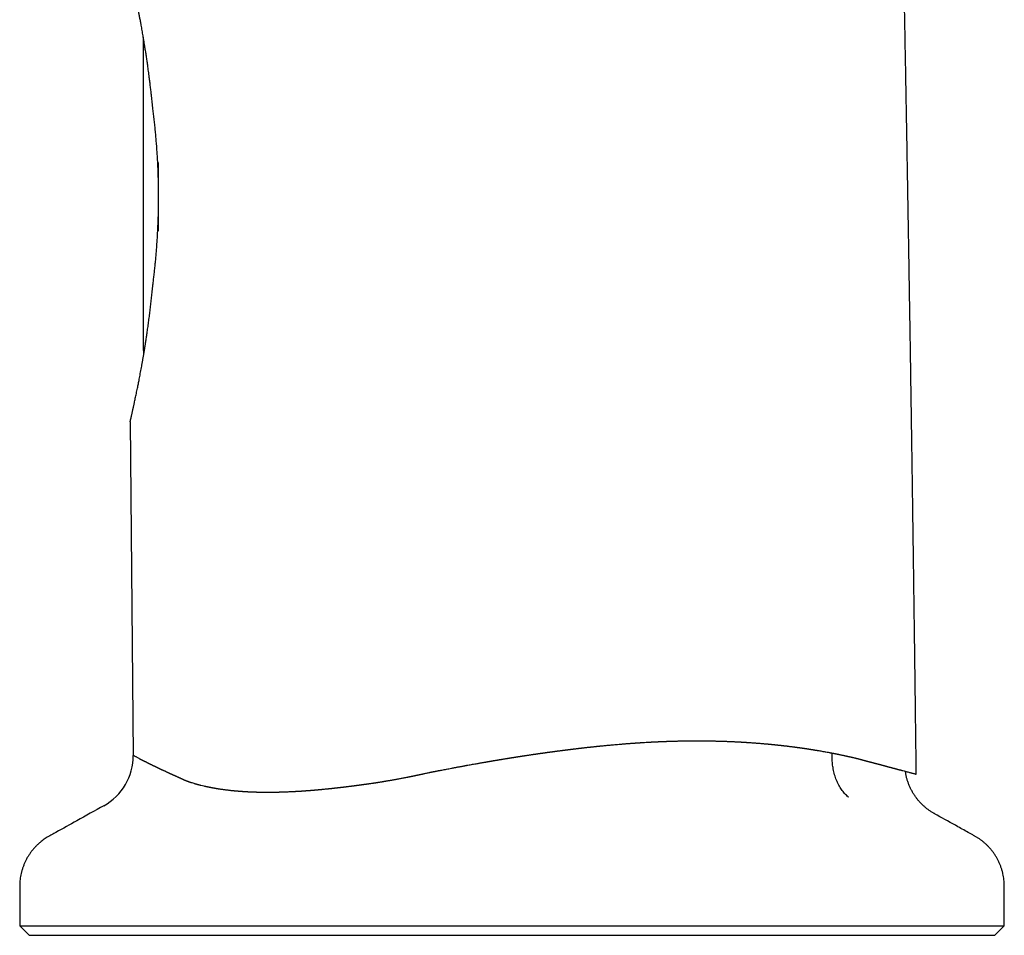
# Model space of a CAD drawing. Header units: millimetres. Extents: x 8 to 573, y 12 to 528.
# Tile 1 of 28: x 139 to 190, y 323 to 371. Entities that reach past the tile are written whole.
import ezdxf

# ---------------------------------------------------------------- set-up
doc = ezdxf.new("R2010")
doc.units = ezdxf.units.MM

msp = doc.modelspace()

# ---------------------------------------------------------------- linework, layer by layer
at = {"color": 7, "linetype": 'Continuous', "lineweight": 30}
for p, q in [((145.094, 353.399), (145.094, 369.788)), ((145.894, 359.644), (145.894, 363.237)), ((144.407, 349.676), (144.559, 332.222)), ((143.027, 329.585), (143.026, 329.585)), ((138.627, 323.308), (139.127, 322.808)), ((138.627, 323.308), (190.127, 323.308)), ((189.627, 322.808), (190.127, 323.308)), ((139.127, 322.808), (189.627, 322.808))]:
    msp.add_line(p, q, dxfattribs=at)
for centre, radius, start, end in [((145.694, 353.399), 0.6, 180, 196.7411), ((141.569, 332.207), 3, 299.0643, 0.1828)]:
    msp.add_arc(centre, radius, start, end, dxfattribs=at)
for points, knots in [([(185.525, 331.237), (185.524, 331.303), (185.521, 331.598), (185.514, 332.121), (185.506, 332.802), (185.497, 333.474), (185.489, 334.134), (185.481, 334.782), (185.473, 335.418), (185.465, 336.045), (185.457, 336.624), (185.45, 337.155), (185.444, 337.639), (185.438, 338.117), (185.432, 338.588), (185.425, 339.048), (185.419, 339.496), (185.414, 339.933), (185.408, 340.361), (185.402, 340.783), (185.397, 341.198), (185.391, 341.608), (185.385, 342.008), (185.38, 342.399), (185.375, 342.779), (185.37, 343.148), (185.365, 343.506), (185.36, 343.856), (185.355, 344.199), (185.35, 344.535), (185.346, 344.865), (185.341, 345.186), (185.337, 345.498), (185.332, 345.8), (185.328, 346.094), (185.325, 346.352), (185.321, 346.577), (185.319, 346.77), (185.316, 346.96), (185.313, 347.15), (185.31, 347.346), (185.307, 347.551), (185.304, 347.771), (185.301, 348.007), (185.297, 348.26), (185.293, 348.523), (185.289, 348.796), (185.285, 349.079), (185.28, 349.372), (185.276, 349.674), (185.271, 349.987), (185.266, 350.31), (185.261, 350.64), (185.256, 350.978), (185.251, 351.324), (185.245, 351.68), (185.24, 352.047), (185.234, 352.426), (185.228, 352.818), (185.222, 353.219), (185.215, 353.63), (185.209, 354.049), (185.202, 354.475), (185.195, 354.908), (185.188, 355.35), (185.181, 355.805), (185.173, 356.274), (185.165, 356.755), (185.157, 357.246), (185.149, 357.747), (185.141, 358.258), (185.132, 358.779), (185.124, 359.293), (185.115, 359.8), (185.107, 360.299), (185.098, 360.805), (185.09, 361.32), (185.081, 361.843), (185.072, 362.375), (185.062, 362.933), (185.052, 363.518), (185.041, 364.131), (185.03, 364.754), (185.019, 365.387), (185.008, 366.03), (184.996, 366.682), (184.984, 367.345), (184.972, 368.018), (184.959, 368.7), (184.947, 369.388), (184.934, 370.082), (184.921, 370.782), (184.907, 371.491), (184.894, 372.214), (184.88, 372.951), (184.865, 373.702), (184.851, 374.464), (184.836, 375.235), (184.82, 376.012), (184.805, 376.794), (184.789, 377.58), (184.774, 378.377), (184.757, 379.188), (184.74, 380.015), (184.724, 380.857), (184.707, 381.71), (184.69, 382.572), (184.673, 383.444), (184.656, 384.326), (184.64, 385.218), (184.623, 386.119), (184.607, 387.029), (184.59, 387.949), (184.574, 388.879), (184.558, 389.813), (184.542, 390.751), (184.527, 391.694), (184.511, 392.646), (184.496, 393.614), (184.481, 394.599), (184.465, 395.6), (184.45, 396.611), (184.435, 397.632), (184.421, 398.663), (184.406, 399.704), (184.392, 400.755), (184.378, 401.816), (184.364, 402.887), (184.351, 403.968), (184.337, 405.059), (184.325, 406.16), (184.312, 407.272), (184.3, 408.361), (184.288, 409.429), (184.278, 410.474), (184.267, 411.527), (184.257, 412.589), (184.247, 413.659), (184.241, 414.375), (184.237, 414.734)], [0, 0, 0, 0, 0.002367, 0.010623, 0.018777, 0.026829, 0.03478, 0.04249, 0.050101, 0.057614, 0.065029, 0.070891, 0.076689, 0.082425, 0.08807, 0.093609, 0.098943, 0.104175, 0.109302, 0.114326, 0.119335, 0.124236, 0.12903, 0.133716, 0.138295, 0.142687, 0.146976, 0.15116, 0.155241, 0.159299, 0.163248, 0.167089, 0.170822, 0.174447, 0.177963, 0.181371, 0.183734, 0.186042, 0.188295, 0.190547, 0.192895, 0.195341, 0.197885, 0.200798, 0.203829, 0.206979, 0.210248, 0.213636, 0.217143, 0.220769, 0.224514, 0.228378, 0.23236, 0.236388, 0.24053, 0.244786, 0.249158, 0.253727, 0.258414, 0.263221, 0.268147, 0.273191, 0.278261, 0.283446, 0.288746, 0.29416, 0.299804, 0.305566, 0.311448, 0.31745, 0.323571, 0.329811, 0.336171, 0.342044, 0.348015, 0.354084, 0.360251, 0.366517, 0.372882, 0.379344, 0.386566, 0.393908, 0.401368, 0.408948, 0.416647, 0.424464, 0.432401, 0.440457, 0.448632, 0.456926, 0.465188, 0.473565, 0.482056, 0.490663, 0.499545, 0.508545, 0.517665, 0.526904, 0.536263, 0.545571, 0.554993, 0.564531, 0.574184, 0.584153, 0.594241, 0.604449, 0.614776, 0.625223, 0.635789, 0.646475, 0.657256, 0.668156, 0.679176, 0.690314, 0.701571, 0.712743, 0.72403, 0.735431, 0.746948, 0.758818, 0.770807, 0.782916, 0.795145, 0.807493, 0.819961, 0.832548, 0.845256, 0.858082, 0.871029, 0.884096, 0.897282, 0.910588, 0.924014, 0.936426, 0.948939, 0.961553, 0.974268, 0.987084, 1, 1, 1, 1]), ([(145.594, 366.035), (145.583, 366.148), (145.56, 366.373), (145.528, 366.679), (145.496, 366.955), (145.467, 367.203), (145.437, 367.448), (145.403, 367.717), (145.371, 367.956), (145.343, 368.166), (145.317, 368.351), (145.287, 368.562), (145.252, 368.798), (145.217, 369.031), (145.184, 369.237), (145.156, 369.416), (145.131, 369.569), (145.105, 369.72), (145.08, 369.867), (145.056, 370.009), (145.032, 370.146), (145.008, 370.282), (144.979, 370.439), (144.947, 370.615), (144.91, 370.811), (144.873, 371.002), (144.841, 371.168), (144.812, 371.31), (144.788, 371.43), (144.764, 371.548), (144.736, 371.685), (144.704, 371.84), (144.667, 372.01), (144.631, 372.176), (144.599, 372.319), (144.572, 372.441), (144.549, 372.545), (144.526, 372.645), (144.502, 372.746), (144.478, 372.848), (144.455, 372.948), (144.432, 373.045), (144.41, 373.138), (144.389, 373.227), (144.368, 373.313), (144.349, 373.394), (144.331, 373.471), (144.314, 373.543), (144.298, 373.611), (144.283, 373.675), (144.268, 373.738), (144.253, 373.8), (144.24, 373.857), (144.229, 373.905), (144.219, 373.946), (144.212, 373.98), (144.205, 374.009), (144.2, 374.031), (144.196, 374.047), (144.194, 374.057), (144.194, 374.058), (144.194, 374.059)], [0, 0, 0, 0, 0.026072, 0.052163, 0.071803, 0.091443, 0.111116, 0.13079, 0.156903, 0.16997, 0.183037, 0.203213, 0.223389, 0.243603, 0.263817, 0.27757, 0.291323, 0.305088, 0.318854, 0.331774, 0.344695, 0.357626, 0.370558, 0.390038, 0.409517, 0.429036, 0.448555, 0.461501, 0.474446, 0.487404, 0.500361, 0.520496, 0.54063, 0.560815, 0.581, 0.594795, 0.608591, 0.622404, 0.636218, 0.651447, 0.666678, 0.681907, 0.697204, 0.712503, 0.7278, 0.743278, 0.758757, 0.774235, 0.78979, 0.805348, 0.820904, 0.840133, 0.859379, 0.87685, 0.894327, 0.911805, 0.929276, 0.946954, 0.964638, 0.982322, 1, 1, 1, 1]), ([(145.594, 356.83), (145.605, 356.915), (145.626, 357.086), (145.657, 357.346), (145.686, 357.61), (145.714, 357.877), (145.74, 358.148), (145.765, 358.424), (145.788, 358.705), (145.808, 358.989), (145.827, 359.277), (145.844, 359.568), (145.858, 359.861), (145.87, 360.152), (145.88, 360.441), (145.887, 360.727), (145.891, 361.015), (145.894, 361.305), (145.894, 361.595), (145.891, 361.888), (145.886, 362.183), (145.878, 362.479), (145.868, 362.776), (145.856, 363.072), (145.841, 363.368), (145.823, 363.666), (145.803, 363.966), (145.78, 364.267), (145.755, 364.566), (145.727, 364.864), (145.697, 365.161), (145.665, 365.455), (145.63, 365.747), (145.606, 365.939), (145.594, 366.035)], [0, 0, 0, 0, 0.030219, 0.060443, 0.090662, 0.121083, 0.151509, 0.18193, 0.212997, 0.24407, 0.275138, 0.306434, 0.337736, 0.369032, 0.399254, 0.429481, 0.459702, 0.490139, 0.520583, 0.55102, 0.58214, 0.613267, 0.644387, 0.675743, 0.707105, 0.73846, 0.770865, 0.803269, 0.835787, 0.868306, 0.901172, 0.934037, 0.967019, 1, 1, 1, 1]), ([(144.407, 349.676), (144.407, 349.676), (144.407, 349.678), (144.41, 349.691), (144.414, 349.709), (144.419, 349.731), (144.424, 349.758), (144.432, 349.793), (144.442, 349.839), (144.455, 349.894), (144.467, 349.951), (144.48, 350.009), (144.494, 350.073), (144.508, 350.134), (144.521, 350.192), (144.532, 350.245), (144.544, 350.3), (144.558, 350.361), (144.573, 350.429), (144.589, 350.503), (144.606, 350.582), (144.626, 350.673), (144.649, 350.778), (144.675, 350.899), (144.703, 351.025), (144.73, 351.157), (144.759, 351.294), (144.786, 351.424), (144.811, 351.547), (144.834, 351.661), (144.857, 351.777), (144.882, 351.904), (144.908, 352.043), (144.937, 352.194), (144.966, 352.349), (144.995, 352.508), (145.024, 352.67), (145.054, 352.836), (145.083, 353.006), (145.112, 353.179), (145.142, 353.356), (145.171, 353.535), (145.2, 353.718), (145.231, 353.918), (145.264, 354.136), (145.301, 354.387), (145.34, 354.659), (145.379, 354.953), (145.418, 355.253), (145.456, 355.558), (145.493, 355.869), (145.528, 356.184), (145.562, 356.504), (145.583, 356.721), (145.594, 356.83)], [0, 0, 0, 0, 0.022628, 0.045279, 0.062356, 0.079432, 0.09655, 0.113668, 0.136344, 0.159044, 0.176768, 0.194492, 0.212262, 0.230031, 0.242214, 0.254397, 0.266594, 0.278791, 0.293342, 0.307893, 0.322468, 0.337042, 0.356694, 0.37635, 0.396002, 0.415765, 0.435531, 0.455295, 0.470272, 0.485249, 0.500245, 0.515241, 0.533417, 0.551595, 0.56977, 0.588015, 0.606262, 0.624507, 0.642911, 0.661317, 0.679721, 0.698189, 0.71666, 0.735128, 0.757809, 0.780502, 0.807719, 0.834957, 0.862352, 0.889747, 0.917226, 0.944705, 0.972342, 1, 1, 1, 1]), ([(160.079, 331.331), (160.09, 331.334), (160.114, 331.339), (160.151, 331.346), (160.191, 331.354), (160.234, 331.363), (160.28, 331.372), (160.329, 331.381), (160.379, 331.391), (160.432, 331.401), (160.486, 331.412), (160.541, 331.422), (160.597, 331.433), (160.653, 331.444), (160.732, 331.459), (160.831, 331.478), (160.952, 331.501), (161.077, 331.525), (161.19, 331.546), (161.288, 331.565), (161.367, 331.58), (161.44, 331.593), (161.513, 331.607), (161.59, 331.621), (161.665, 331.635), (161.734, 331.648), (161.793, 331.659), (161.849, 331.669), (161.905, 331.679), (161.961, 331.69), (162.018, 331.7), (162.095, 331.714), (162.192, 331.732), (162.312, 331.753), (162.435, 331.775), (162.545, 331.795), (162.639, 331.811), (162.712, 331.824), (162.783, 331.836), (162.852, 331.849), (162.909, 331.859), (162.954, 331.866), (162.985, 331.872), (163.016, 331.877), (163.049, 331.883), (163.082, 331.888), (163.113, 331.894), (163.142, 331.899), (163.17, 331.904), (163.202, 331.909), (163.238, 331.915), (163.277, 331.922), (163.321, 331.929), (163.368, 331.937), (163.404, 331.943), (163.426, 331.947), (163.437, 331.949), (163.447, 331.951), (163.459, 331.953), (163.474, 331.955), (163.508, 331.961), (163.555, 331.969), (163.612, 331.978), (163.663, 331.987), (163.709, 331.994), (163.747, 332.001), (163.774, 332.005), (163.799, 332.009), (163.823, 332.013), (163.853, 332.018), (163.896, 332.025), (163.952, 332.035), (164.022, 332.046), (164.083, 332.056), (164.137, 332.065), (164.182, 332.072), (164.225, 332.079), (164.264, 332.085), (164.297, 332.09), (164.326, 332.095), (164.356, 332.1), (164.391, 332.105), (164.429, 332.111), (164.473, 332.118), (164.518, 332.126), (164.562, 332.132), (164.6, 332.138), (164.637, 332.144), (164.668, 332.149), (164.697, 332.154), (164.721, 332.157), (164.746, 332.161), (164.77, 332.165), (164.792, 332.168), (164.812, 332.171), (164.832, 332.174), (164.857, 332.178), (164.886, 332.183), (164.918, 332.188), (164.954, 332.193), (164.991, 332.199), (165.024, 332.204), (165.049, 332.208), (165.067, 332.21), (165.084, 332.213), (165.098, 332.215), (165.109, 332.217), (165.122, 332.219), (165.153, 332.223), (165.2, 332.231), (165.263, 332.24), (165.327, 332.25), (165.389, 332.259), (165.45, 332.268), (165.497, 332.275), (165.531, 332.28), (165.55, 332.282), (165.566, 332.285), (165.582, 332.287), (165.6, 332.29), (165.622, 332.293), (165.648, 332.297), (165.68, 332.301), (165.713, 332.306), (165.745, 332.311), (165.776, 332.315), (165.805, 332.319), (165.833, 332.323), (165.856, 332.327), (165.878, 332.33), (165.9, 332.333), (165.923, 332.336), (165.945, 332.339), (165.97, 332.343), (165.996, 332.347), (166.023, 332.35), (166.054, 332.355), (166.089, 332.36), (166.124, 332.365), (166.157, 332.369), (166.19, 332.374), (166.222, 332.378), (166.254, 332.383), (166.288, 332.387), (166.321, 332.392), (166.35, 332.396), (166.373, 332.399), (166.393, 332.402), (166.409, 332.404), (166.421, 332.406), (166.433, 332.407), (166.444, 332.409), (166.457, 332.41), (166.471, 332.412), (166.484, 332.414), (166.498, 332.416), (166.519, 332.419), (166.546, 332.423), (166.579, 332.427), (166.613, 332.432), (166.654, 332.437), (166.705, 332.444), (166.765, 332.452), (166.826, 332.46), (166.883, 332.467), (166.927, 332.473), (166.96, 332.477), (166.987, 332.481), (167.017, 332.485), (167.05, 332.489), (167.085, 332.493), (167.12, 332.498), (167.153, 332.502), (167.182, 332.506), (167.21, 332.509), (167.239, 332.513), (167.267, 332.516), (167.29, 332.519), (167.308, 332.521), (167.321, 332.523), (167.336, 332.525), (167.354, 332.527), (167.386, 332.531), (167.427, 332.536), (167.474, 332.542), (167.516, 332.547), (167.558, 332.552), (167.6, 332.557), (167.644, 332.563), (167.694, 332.569), (167.735, 332.574), (167.764, 332.577), (167.78, 332.579), (167.797, 332.581), (167.814, 332.583), (167.83, 332.585), (167.852, 332.587), (167.88, 332.591), (167.917, 332.595), (167.953, 332.599), (167.983, 332.603), (168.005, 332.605), (168.025, 332.608), (168.04, 332.609), (168.054, 332.611), (168.069, 332.613), (168.085, 332.615), (168.102, 332.617), (168.12, 332.619), (168.137, 332.621), (168.173, 332.625), (168.227, 332.631), (168.296, 332.638), (168.359, 332.646), (168.419, 332.652), (168.476, 332.658), (168.535, 332.665), (168.598, 332.672), (168.652, 332.677), (168.696, 332.682), (168.729, 332.685), (168.765, 332.689), (168.798, 332.693), (168.83, 332.696), (168.858, 332.699), (168.883, 332.701), (168.9, 332.703), (168.914, 332.705), (168.932, 332.706), (168.956, 332.709), (168.984, 332.712), (169.011, 332.714), (169.063, 332.72), (169.14, 332.727), (169.245, 332.738), (169.352, 332.748), (169.459, 332.758), (169.568, 332.768), (169.69, 332.779), (169.828, 332.791), (169.978, 332.804), (170.103, 332.814), (170.2, 332.822), (170.273, 332.828), (170.345, 332.834), (170.419, 332.839), (170.482, 332.844), (170.54, 332.848), (170.589, 332.852), (170.64, 332.856), (170.689, 332.86), (170.738, 332.863), (170.788, 332.866), (170.828, 332.869), (170.859, 332.871), (170.881, 332.873), (170.905, 332.874), (170.927, 332.876), (170.949, 332.877), (170.97, 332.879), (170.993, 332.88), (171.017, 332.882), (171.039, 332.883), (171.059, 332.885), (171.083, 332.886), (171.115, 332.888), (171.151, 332.891), (171.188, 332.893), (171.22, 332.895), (171.251, 332.897), (171.283, 332.899), (171.356, 332.903), (171.431, 332.908), (171.508, 332.912), (171.547, 332.914), (171.586, 332.916), (171.625, 332.918), (171.662, 332.92), (171.697, 332.922), (171.735, 332.924), (171.779, 332.926), (171.83, 332.929), (171.883, 332.931), (171.935, 332.934), (171.982, 332.936), (172.02, 332.938), (172.05, 332.939), (172.074, 332.94), (172.1, 332.941), (172.127, 332.942), (172.158, 332.944), (172.189, 332.945), (172.219, 332.946), (172.244, 332.947), (172.261, 332.948), (172.275, 332.949), (172.286, 332.949), (172.299, 332.95), (172.311, 332.95), (172.323, 332.951), (172.336, 332.951), (172.348, 332.952), (172.36, 332.952), (172.378, 332.953), (172.401, 332.954), (172.428, 332.955), (172.459, 332.956), (172.497, 332.957), (172.542, 332.959), (172.589, 332.96), (172.637, 332.962), (172.685, 332.963), (172.731, 332.965), (172.778, 332.966), (172.827, 332.968), (172.876, 332.969), (172.922, 332.97), (172.966, 332.971), (173.012, 332.972), (173.062, 332.974), (173.113, 332.975), (173.16, 332.976), (173.205, 332.977), (173.245, 332.977), (173.305, 332.978), (173.388, 332.98), (173.493, 332.981), (173.601, 332.983), (173.707, 332.984), (173.815, 332.984), (173.924, 332.985), (174.045, 332.985), (174.167, 332.985), (174.294, 332.985), (174.415, 332.984), (174.539, 332.983), (174.664, 332.981), (174.774, 332.979), (174.871, 332.977), (174.954, 332.975), (175.038, 332.973), (175.106, 332.972), (175.156, 332.971), (175.192, 332.97), (175.226, 332.969), (175.262, 332.968), (175.298, 332.967), (175.334, 332.965), (175.367, 332.964), (175.395, 332.963), (175.42, 332.963), (175.445, 332.962), (175.473, 332.961), (175.503, 332.96), (175.536, 332.958), (175.569, 332.957), (175.607, 332.956), (175.648, 332.954), (175.695, 332.953), (175.74, 332.951), (175.784, 332.949), (175.826, 332.947), (175.871, 332.946), (175.917, 332.944), (175.961, 332.941), (176.006, 332.939), (176.054, 332.937), (176.1, 332.935), (176.141, 332.933), (176.172, 332.931), (176.196, 332.93), (176.215, 332.929), (176.228, 332.928), (176.241, 332.927), (176.255, 332.926), (176.268, 332.926), (176.282, 332.925), (176.3, 332.924), (176.321, 332.923), (176.347, 332.921), (176.375, 332.92), (176.403, 332.918), (176.433, 332.916), (176.468, 332.914), (176.507, 332.912), (176.548, 332.909), (176.589, 332.907), (176.63, 332.904), (176.683, 332.901), (176.748, 332.897), (176.831, 332.891), (176.911, 332.886), (176.994, 332.88), (177.07, 332.874), (177.146, 332.868), (177.223, 332.863), (177.303, 332.856), (177.391, 332.849), (177.482, 332.841), (177.572, 332.834), (177.644, 332.827), (177.699, 332.822), (177.74, 332.818), (177.779, 332.815), (177.811, 332.812), (177.838, 332.809), (177.859, 332.807), (177.879, 332.805), (177.899, 332.803), (177.919, 332.801), (177.94, 332.799), (177.96, 332.797), (177.977, 332.796), (177.992, 332.794), (178.007, 332.793), (178.023, 332.791), (178.04, 332.79), (178.062, 332.787), (178.088, 332.785), (178.117, 332.782), (178.148, 332.779), (178.18, 332.775), (178.211, 332.772), (178.242, 332.769), (178.273, 332.765), (178.304, 332.762), (178.335, 332.759), (178.361, 332.756), (178.384, 332.753), (178.401, 332.751), (178.419, 332.75), (178.438, 332.747), (178.461, 332.745), (178.484, 332.742), (178.507, 332.74), (178.527, 332.738), (178.545, 332.735), (178.566, 332.733), (178.589, 332.73), (178.616, 332.727), (178.643, 332.724), (178.672, 332.721), (178.702, 332.717), (178.732, 332.714), (178.782, 332.708), (178.849, 332.7), (178.932, 332.689), (179.007, 332.68), (179.062, 332.673), (179.097, 332.668), (179.118, 332.666), (179.14, 332.663), (179.165, 332.659), (179.191, 332.656), (179.218, 332.652), (179.242, 332.649), (179.263, 332.646), (179.281, 332.644), (179.3, 332.641), (179.327, 332.638), (179.364, 332.632), (179.405, 332.627), (179.445, 332.621), (179.481, 332.616), (179.515, 332.611), (179.548, 332.606), (179.588, 332.601), (179.633, 332.594), (179.681, 332.587), (179.727, 332.581), (179.774, 332.574), (179.823, 332.566), (179.866, 332.56), (179.903, 332.554), (179.934, 332.549), (179.966, 332.544), (179.996, 332.539), (180.023, 332.535), (180.049, 332.531), (180.078, 332.526), (180.109, 332.521), (180.139, 332.516), (180.167, 332.512), (180.194, 332.507), (180.225, 332.502), (180.256, 332.497), (180.288, 332.492), (180.32, 332.487), (180.351, 332.482), (180.405, 332.473), (180.482, 332.459), (180.588, 332.441), (180.694, 332.422), (180.803, 332.403), (180.905, 332.384), (180.988, 332.368), (181.048, 332.357), (181.089, 332.349), (181.13, 332.341), (181.169, 332.333), (181.211, 332.325), (181.252, 332.317), (181.294, 332.309), (181.333, 332.301), (181.373, 332.293), (181.414, 332.285), (181.457, 332.276), (181.507, 332.266), (181.565, 332.254), (181.631, 332.24), (181.694, 332.226), (181.741, 332.216), (181.773, 332.21), (181.794, 332.205), (181.818, 332.2), (181.844, 332.194), (181.87, 332.188), (181.897, 332.182), (181.922, 332.177), (181.942, 332.173), (181.954, 332.17), (181.959, 332.169), (181.965, 332.167), (181.97, 332.166), (181.986, 332.163), (182.012, 332.157), (182.047, 332.149), (182.079, 332.142), (182.111, 332.135), (182.146, 332.127), (182.184, 332.118), (182.226, 332.109), (182.267, 332.099), (182.307, 332.09), (182.331, 332.084), (182.342, 332.081)], [0, 0, 0, 0, 0.00135, 0.002818, 0.004404, 0.006106, 0.007919, 0.009838, 0.011853, 0.013872, 0.016072, 0.018251, 0.02041, 0.022705, 0.024874, 0.02973, 0.034463, 0.039308, 0.04456, 0.047882, 0.050975, 0.053835, 0.056598, 0.059666, 0.063028, 0.065442, 0.067861, 0.070046, 0.072217, 0.07443, 0.076796, 0.078932, 0.083649, 0.088384, 0.093205, 0.09837, 0.101467, 0.104396, 0.107158, 0.109863, 0.112745, 0.113951, 0.115187, 0.116452, 0.117744, 0.119064, 0.120409, 0.121431, 0.122538, 0.123812, 0.125252, 0.126854, 0.128497, 0.130563, 0.132388, 0.132826, 0.133249, 0.133655, 0.134045, 0.134711, 0.135487, 0.138062, 0.140334, 0.142315, 0.144246, 0.1458, 0.146975, 0.14749, 0.148699, 0.14993, 0.151129, 0.153852, 0.156662, 0.159484, 0.161221, 0.163137, 0.164879, 0.166449, 0.167804, 0.168825, 0.170031, 0.171417, 0.172981, 0.17469, 0.176681, 0.178429, 0.17994, 0.181301, 0.182866, 0.183792, 0.184753, 0.185747, 0.186773, 0.187706, 0.188387, 0.189167, 0.190202, 0.191371, 0.192673, 0.194105, 0.195735, 0.197169, 0.198015, 0.198766, 0.199423, 0.199988, 0.200461, 0.200845, 0.201576, 0.204094, 0.206602, 0.209261, 0.211819, 0.214161, 0.216643, 0.217481, 0.218328, 0.218909, 0.219476, 0.220215, 0.221126, 0.222209, 0.223386, 0.224916, 0.226225, 0.227313, 0.228741, 0.229769, 0.230693, 0.231516, 0.232423, 0.233431, 0.234253, 0.23521, 0.236455, 0.237343, 0.238603, 0.240226, 0.241606, 0.242861, 0.244272, 0.24564, 0.246802, 0.24817, 0.24974, 0.250818, 0.251756, 0.252553, 0.25321, 0.253728, 0.25411, 0.254567, 0.25513, 0.255691, 0.256251, 0.256809, 0.257366, 0.258811, 0.26009, 0.261465, 0.262934, 0.26519, 0.267652, 0.270357, 0.272688, 0.274659, 0.275702, 0.276706, 0.278045, 0.279382, 0.280819, 0.282325, 0.283667, 0.284846, 0.285944, 0.287165, 0.288336, 0.289457, 0.289989, 0.290495, 0.291122, 0.291869, 0.292735, 0.295052, 0.29695, 0.298523, 0.300261, 0.302047, 0.30371, 0.305808, 0.308146, 0.308797, 0.309465, 0.310149, 0.310848, 0.311564, 0.312192, 0.313502, 0.31506, 0.316865, 0.317856, 0.318818, 0.319627, 0.320284, 0.320791, 0.321355, 0.322085, 0.322807, 0.323521, 0.324226, 0.324922, 0.32809, 0.330893, 0.333533, 0.336012, 0.338333, 0.340682, 0.343326, 0.34626, 0.347339, 0.348857, 0.350432, 0.351827, 0.353044, 0.354372, 0.3554, 0.356127, 0.356523, 0.357152, 0.358364, 0.359542, 0.360686, 0.361797, 0.366004, 0.370462, 0.374986, 0.379433, 0.384033, 0.388681, 0.394952, 0.401419, 0.40781, 0.410794, 0.41383, 0.417107, 0.419995, 0.423253, 0.425168, 0.427392, 0.429563, 0.431637, 0.433719, 0.435876, 0.438012, 0.438882, 0.439827, 0.440845, 0.441932, 0.44276, 0.443656, 0.44462, 0.445758, 0.446674, 0.447427, 0.448428, 0.449677, 0.451555, 0.453112, 0.454465, 0.455693, 0.457129, 0.458555, 0.465159, 0.466842, 0.468533, 0.470232, 0.471939, 0.473575, 0.474972, 0.476523, 0.478525, 0.480733, 0.483133, 0.485419, 0.487483, 0.48933, 0.490428, 0.491416, 0.49247, 0.493774, 0.494972, 0.496443, 0.497862, 0.498957, 0.499702, 0.500154, 0.500695, 0.501236, 0.501776, 0.502315, 0.502854, 0.503393, 0.503932, 0.504471, 0.505699, 0.506904, 0.508025, 0.509879, 0.511886, 0.513897, 0.516062, 0.518233, 0.520213, 0.522232, 0.524397, 0.526705, 0.528777, 0.530477, 0.53253, 0.534934, 0.537067, 0.539264, 0.54126, 0.543052, 0.544641, 0.549171, 0.55413, 0.558769, 0.563605, 0.568382, 0.573337, 0.578328, 0.584804, 0.589876, 0.595544, 0.601249, 0.606851, 0.612599, 0.616373, 0.62013, 0.62414, 0.62789, 0.629577, 0.631088, 0.632807, 0.634412, 0.636069, 0.637804, 0.639422, 0.640634, 0.641686, 0.642859, 0.644153, 0.645568, 0.6471, 0.648745, 0.650234, 0.652346, 0.654519, 0.65678, 0.658683, 0.66066, 0.662745, 0.664929, 0.667212, 0.668997, 0.671212, 0.673948, 0.675606, 0.676995, 0.678411, 0.679014, 0.679628, 0.680253, 0.680889, 0.681535, 0.682123, 0.682981, 0.68401, 0.685212, 0.686585, 0.687997, 0.689225, 0.690951, 0.692909, 0.694868, 0.696791, 0.698831, 0.700657, 0.70449, 0.708119, 0.712656, 0.716128, 0.720044, 0.72376, 0.727189, 0.731206, 0.735491, 0.740041, 0.744609, 0.748798, 0.75072, 0.75276, 0.754789, 0.756496, 0.757609, 0.758685, 0.759685, 0.76061, 0.761582, 0.762796, 0.763731, 0.764569, 0.765308, 0.765969, 0.766847, 0.767605, 0.768595, 0.770107, 0.771475, 0.772975, 0.774733, 0.776257, 0.777754, 0.779406, 0.780899, 0.782395, 0.784034, 0.78495, 0.785743, 0.78664, 0.787641, 0.788744, 0.789995, 0.791201, 0.792225, 0.793068, 0.79397, 0.795326, 0.796684, 0.798018, 0.799478, 0.801065, 0.802618, 0.804138, 0.808693, 0.812916, 0.816808, 0.820368, 0.82131, 0.822359, 0.823512, 0.824771, 0.826213, 0.827628, 0.828935, 0.83, 0.830821, 0.831805, 0.832866, 0.835104, 0.837542, 0.839403, 0.841358, 0.843112, 0.844824, 0.846528, 0.849466, 0.851824, 0.854159, 0.856702, 0.859396, 0.861941, 0.863518, 0.865255, 0.866966, 0.868636, 0.870001, 0.871309, 0.872823, 0.874572, 0.876273, 0.877679, 0.879047, 0.880763, 0.882594, 0.884151, 0.885949, 0.887687, 0.889143, 0.894782, 0.9002, 0.90651, 0.912125, 0.918161, 0.923558, 0.925812, 0.928263, 0.930443, 0.932638, 0.934822, 0.937368, 0.939667, 0.941784, 0.944007, 0.946414, 0.948809, 0.951246, 0.955027, 0.958652, 0.962531, 0.965752, 0.966799, 0.968007, 0.969375, 0.970902, 0.972497, 0.973932, 0.975572, 0.976923, 0.977287, 0.977623, 0.977931, 0.97821, 0.978539, 0.98069, 0.982721, 0.984633, 0.986296, 0.988359, 0.990828, 0.992938, 0.995655, 0.998008, 1, 1, 1, 1]), ([(144.877, 332.06), (144.854, 332.072), (144.808, 332.095), (144.748, 332.125), (144.697, 332.152), (144.653, 332.174), (144.618, 332.192), (144.592, 332.205), (144.573, 332.215), (144.561, 332.221), (144.56, 332.222), (144.559, 332.222)], [0, 0, 0, 0, 0.112248, 0.224326, 0.336268, 0.448106, 0.559521, 0.668955, 0.778827, 0.889166, 1, 1, 1, 1]), ([(181.975, 330.034), (181.969, 330.039), (181.932, 330.07), (181.864, 330.131), (181.775, 330.224), (181.691, 330.324), (181.611, 330.432), (181.537, 330.546), (181.468, 330.667), (181.405, 330.794), (181.348, 330.928), (181.296, 331.067), (181.251, 331.211), (181.212, 331.36), (181.181, 331.505), (181.157, 331.646), (181.139, 331.782), (181.126, 331.92), (181.118, 332.06), (181.115, 332.201), (181.117, 332.296), (181.118, 332.343)], [0, 0, 0, 0, 0.0107599, 0.0683308, 0.1260831, 0.1839278, 0.2417725, 0.2995248, 0.3570957, 0.4146681, 0.4724223, 0.5302689, 0.5881153, 0.6458691, 0.7034411, 0.7527719, 0.8022174, 0.851721, 0.9012243, 0.9506695, 1, 1, 1, 1]), ([(144.877, 332.06), (144.878, 332.059), (144.88, 332.058), (144.884, 332.056), (144.889, 332.054), (144.894, 332.051), (144.899, 332.049), (144.902, 332.047), (144.905, 332.045), (144.908, 332.044), (144.912, 332.042), (144.916, 332.04), (144.922, 332.037), (144.928, 332.034), (144.934, 332.031), (144.94, 332.028), (144.948, 332.024), (144.957, 332.019), (144.967, 332.014), (144.977, 332.009), (144.994, 332.001), (145.008, 331.993), (145.022, 331.986), (145.026, 331.984), (145.031, 331.981), (145.036, 331.979), (145.04, 331.977), (145.045, 331.974), (145.051, 331.972), (145.057, 331.969), (145.063, 331.965), (145.07, 331.962), (145.077, 331.958), (145.086, 331.954), (145.096, 331.949), (145.105, 331.944), (145.114, 331.939), (145.121, 331.936), (145.129, 331.932), (145.137, 331.928), (145.147, 331.923), (145.156, 331.918), (145.164, 331.914), (145.171, 331.911), (145.178, 331.907), (145.184, 331.904), (145.199, 331.897), (145.221, 331.885), (145.251, 331.87), (145.275, 331.859), (145.291, 331.851), (145.299, 331.846), (145.309, 331.842), (145.319, 331.837), (145.33, 331.831), (145.342, 331.825), (145.355, 331.819), (145.366, 331.813), (145.375, 331.808), (145.383, 331.805), (145.389, 331.802), (145.393, 331.8), (145.396, 331.798), (145.398, 331.797), (145.4, 331.796), (145.402, 331.795), (145.404, 331.794), (145.411, 331.791), (145.423, 331.785), (145.441, 331.776), (145.458, 331.767), (145.477, 331.758), (145.494, 331.749), (145.513, 331.74), (145.535, 331.729), (145.559, 331.718), (145.584, 331.705), (145.608, 331.694), (145.633, 331.682), (145.658, 331.669), (145.684, 331.656), (145.704, 331.647), (145.718, 331.64), (145.726, 331.636), (145.735, 331.632), (145.744, 331.627), (145.752, 331.624), (145.759, 331.62), (145.765, 331.617), (145.77, 331.615), (145.775, 331.612), (145.781, 331.609), (145.789, 331.606), (145.799, 331.601), (145.808, 331.597), (145.816, 331.592), (145.825, 331.588), (145.834, 331.584), (145.844, 331.579), (145.854, 331.575), (145.864, 331.569), (145.875, 331.564), (145.886, 331.559), (145.897, 331.554), (145.906, 331.55), (145.913, 331.546), (145.921, 331.543), (145.928, 331.539), (145.935, 331.536), (145.942, 331.533), (145.948, 331.53), (145.954, 331.527), (145.96, 331.524), (145.966, 331.521), (145.972, 331.518), (145.979, 331.515), (145.986, 331.512), (145.993, 331.508), (146, 331.505), (146.007, 331.502), (146.015, 331.498), (146.024, 331.494), (146.033, 331.49), (146.043, 331.485), (146.053, 331.48), (146.064, 331.475), (146.084, 331.466), (146.113, 331.452), (146.154, 331.433), (146.193, 331.415), (146.233, 331.396), (146.272, 331.378), (146.313, 331.359), (146.354, 331.34), (146.384, 331.327), (146.402, 331.318), (146.409, 331.315), (146.415, 331.312), (146.423, 331.309), (146.431, 331.305), (146.439, 331.301), (146.45, 331.297), (146.462, 331.291), (146.477, 331.284), (146.492, 331.277), (146.507, 331.27), (146.521, 331.264), (146.533, 331.259), (146.543, 331.254), (146.553, 331.249), (146.561, 331.246), (146.569, 331.242), (146.579, 331.238), (146.594, 331.231), (146.613, 331.222), (146.635, 331.212), (146.656, 331.203), (146.676, 331.194), (146.698, 331.184), (146.721, 331.173), (146.745, 331.162), (146.77, 331.151), (146.793, 331.141), (146.815, 331.131), (146.837, 331.121), (146.86, 331.111), (146.882, 331.101), (146.901, 331.093), (146.917, 331.086), (146.93, 331.08), (146.945, 331.074), (146.96, 331.067), (146.973, 331.061), (146.984, 331.056), (146.995, 331.051), (147.006, 331.046), (147.018, 331.041), (147.03, 331.036), (147.037, 331.032), (147.04, 331.031)], [0, 0, 0, 0, 0.002302, 0.005624, 0.009968, 0.015334, 0.018349, 0.021119, 0.023699, 0.026089, 0.028289, 0.032046, 0.037199, 0.042077, 0.046678, 0.051003, 0.058038, 0.064874, 0.072766, 0.080188, 0.08792, 0.109575, 0.11298, 0.116385, 0.119793, 0.123201, 0.126244, 0.129702, 0.133478, 0.137572, 0.141986, 0.146718, 0.151769, 0.157208, 0.164474, 0.170961, 0.176666, 0.181589, 0.18573, 0.191141, 0.198335, 0.204155, 0.209233, 0.21357, 0.217163, 0.220934, 0.22593, 0.244022, 0.262259, 0.280285, 0.284995, 0.289857, 0.295144, 0.300855, 0.306991, 0.313822, 0.32226, 0.327864, 0.33269, 0.336738, 0.340006, 0.342236, 0.343862, 0.344622, 0.345805, 0.346987, 0.34817, 0.349351, 0.358418, 0.367453, 0.376601, 0.386415, 0.395537, 0.403964, 0.414687, 0.42931, 0.439874, 0.451728, 0.46371, 0.475821, 0.48806, 0.500427, 0.503819, 0.507512, 0.511508, 0.515808, 0.519359, 0.522565, 0.525338, 0.527676, 0.529581, 0.531613, 0.536052, 0.540345, 0.544397, 0.548208, 0.551778, 0.556181, 0.560152, 0.564149, 0.569244, 0.574029, 0.578509, 0.58323, 0.587431, 0.589891, 0.593306, 0.596578, 0.599529, 0.602323, 0.604958, 0.607436, 0.609756, 0.612278, 0.614937, 0.617735, 0.62067, 0.623742, 0.626389, 0.629417, 0.632679, 0.636176, 0.639908, 0.643876, 0.64808, 0.652519, 0.657038, 0.672427, 0.687827, 0.705148, 0.71864, 0.733997, 0.749323, 0.765059, 0.780012, 0.782582, 0.784876, 0.78737, 0.790063, 0.792957, 0.796051, 0.799346, 0.804205, 0.809443, 0.815202, 0.820871, 0.825494, 0.829702, 0.833493, 0.836869, 0.839829, 0.842373, 0.84543, 0.849751, 0.858064, 0.865695, 0.872642, 0.879581, 0.887041, 0.894822, 0.902924, 0.911985, 0.919483, 0.926325, 0.934081, 0.941292, 0.949125, 0.956273, 0.959973, 0.964387, 0.969496, 0.974395, 0.978597, 0.982099, 0.985092, 0.989278, 0.993158, 0.996732, 1, 1, 1, 1]), ([(182.342, 332.081), (182.355, 332.078), (182.382, 332.071), (182.422, 332.06), (182.461, 332.05), (182.503, 332.039), (182.543, 332.028), (182.584, 332.017), (182.616, 332.009), (182.642, 332.002), (182.662, 331.997), (182.682, 331.991), (182.701, 331.986), (182.719, 331.982), (182.734, 331.978), (182.749, 331.974), (182.763, 331.97), (182.777, 331.966), (182.792, 331.962), (182.81, 331.958), (182.829, 331.953), (182.852, 331.947), (182.874, 331.941), (182.893, 331.936), (182.908, 331.932), (182.919, 331.929), (182.925, 331.927), (182.927, 331.927), (182.928, 331.926), (182.929, 331.926), (182.938, 331.924), (182.953, 331.92), (182.974, 331.914), (182.992, 331.909), (183.009, 331.905), (183.026, 331.901), (183.044, 331.896), (183.065, 331.89), (183.087, 331.884), (183.109, 331.878), (183.131, 331.873), (183.152, 331.867), (183.171, 331.862), (183.192, 331.856), (183.215, 331.85), (183.24, 331.844), (183.267, 331.836), (183.294, 331.829), (183.317, 331.823), (183.337, 331.818), (183.353, 331.814), (183.368, 331.81), (183.383, 331.806), (183.399, 331.801), (183.416, 331.797), (183.436, 331.792), (183.456, 331.786), (183.481, 331.78), (183.509, 331.772), (183.544, 331.763), (183.582, 331.753), (183.623, 331.742), (183.665, 331.731), (183.707, 331.719), (183.744, 331.71), (183.77, 331.703), (183.786, 331.699), (183.797, 331.696), (183.811, 331.692), (183.827, 331.688), (183.844, 331.683), (183.862, 331.678), (183.881, 331.673), (183.901, 331.668), (183.919, 331.663), (183.939, 331.658), (183.96, 331.652), (183.983, 331.646), (184.004, 331.641), (184.021, 331.636), (184.035, 331.632), (184.048, 331.629), (184.062, 331.625), (184.077, 331.621), (184.094, 331.617), (184.111, 331.612), (184.13, 331.607), (184.147, 331.603), (184.172, 331.596), (184.206, 331.587), (184.239, 331.578), (184.263, 331.572), (184.28, 331.567), (184.297, 331.563), (184.313, 331.558), (184.334, 331.553), (184.36, 331.546), (184.389, 331.538), (184.414, 331.532), (184.434, 331.526), (184.449, 331.522), (184.46, 331.52), (184.472, 331.516), (184.485, 331.513), (184.501, 331.509), (184.517, 331.504), (184.532, 331.5), (184.547, 331.496), (184.561, 331.493), (184.573, 331.489), (184.587, 331.486), (184.601, 331.482), (184.612, 331.479), (184.62, 331.477), (184.627, 331.475), (184.635, 331.473), (184.642, 331.471), (184.648, 331.47), (184.652, 331.468), (184.657, 331.467), (184.668, 331.464), (184.686, 331.46), (184.71, 331.453), (184.732, 331.447), (184.749, 331.443), (184.761, 331.44), (184.771, 331.437), (184.782, 331.434), (184.793, 331.431), (184.803, 331.428), (184.812, 331.426), (184.82, 331.424), (184.825, 331.423), (184.827, 331.422)], [0, 0, 0, 0, 0.01206, 0.024643, 0.037678, 0.048649, 0.063879, 0.075423, 0.087737, 0.09415, 0.100634, 0.107192, 0.113508, 0.118696, 0.124443, 0.12863, 0.133071, 0.137765, 0.14271, 0.147903, 0.154851, 0.162265, 0.170181, 0.176615, 0.181576, 0.185081, 0.187124, 0.187582, 0.187699, 0.187787, 0.18827, 0.196882, 0.203427, 0.209583, 0.215367, 0.220791, 0.226023, 0.2338, 0.241537, 0.249259, 0.256987, 0.264217, 0.270507, 0.277676, 0.285706, 0.294601, 0.304583, 0.314253, 0.322637, 0.329624, 0.335389, 0.34018, 0.345911, 0.351432, 0.357768, 0.364915, 0.372886, 0.380074, 0.392582, 0.404303, 0.419272, 0.435183, 0.452008, 0.467715, 0.48424, 0.494691, 0.4986, 0.503306, 0.50881, 0.515107, 0.522185, 0.528908, 0.537703, 0.545587, 0.552561, 0.560489, 0.570098, 0.579367, 0.589013, 0.596058, 0.602092, 0.606731, 0.612699, 0.620001, 0.626674, 0.634163, 0.642459, 0.651121, 0.657036, 0.676475, 0.695769, 0.702358, 0.710554, 0.718461, 0.726078, 0.733407, 0.748727, 0.76262, 0.7751, 0.786178, 0.791872, 0.797119, 0.802634, 0.809704, 0.817681, 0.826332, 0.834552, 0.842118, 0.849029, 0.855305, 0.862577, 0.870952, 0.877165, 0.880004, 0.883867, 0.88865, 0.892918, 0.896215, 0.898546, 0.900065, 0.903048, 0.916592, 0.930135, 0.943706, 0.955005, 0.959885, 0.965764, 0.972636, 0.979582, 0.985701, 0.991142, 0.995908, 1, 1, 1, 1]), ([(147.04, 331.031), (147.048, 331.027), (147.062, 331.02), (147.084, 331.01), (147.106, 330.999), (147.128, 330.988), (147.151, 330.977), (147.17, 330.968), (147.183, 330.963), (147.191, 330.959), (147.2, 330.955), (147.21, 330.95), (147.222, 330.945), (147.237, 330.939), (147.252, 330.933), (147.263, 330.928), (147.27, 330.925), (147.273, 330.924), (147.276, 330.922), (147.279, 330.921), (147.282, 330.92), (147.289, 330.917), (147.3, 330.912), (147.314, 330.907), (147.326, 330.902), (147.337, 330.897), (147.348, 330.893), (147.36, 330.888), (147.369, 330.884), (147.38, 330.88), (147.39, 330.877), (147.399, 330.873), (147.408, 330.87), (147.419, 330.866), (147.431, 330.861), (147.441, 330.857), (147.451, 330.854), (147.462, 330.85), (147.478, 330.844), (147.494, 330.838), (147.51, 330.832), (147.524, 330.827), (147.536, 330.823), (147.546, 330.819), (147.557, 330.816), (147.57, 330.811), (147.587, 330.806), (147.605, 330.8), (147.652, 330.785), (147.697, 330.772), (147.743, 330.759), (147.758, 330.755), (147.773, 330.75), (147.788, 330.746), (147.801, 330.742), (147.815, 330.738), (147.83, 330.734), (147.847, 330.729), (147.865, 330.724), (147.883, 330.719), (147.899, 330.715), (147.911, 330.712), (147.921, 330.709), (147.929, 330.707), (147.938, 330.705), (147.946, 330.702), (147.955, 330.7), (147.963, 330.698), (147.971, 330.696), (147.992, 330.69), (148.022, 330.682), (148.065, 330.671), (148.142, 330.652), (148.225, 330.633), (148.314, 330.612), (148.371, 330.6), (148.429, 330.587), (148.487, 330.575), (148.533, 330.566), (148.568, 330.559), (148.59, 330.555), (148.61, 330.551), (148.632, 330.547), (148.654, 330.542), (148.676, 330.538), (148.695, 330.534), (148.715, 330.531), (148.736, 330.527), (148.757, 330.523), (148.779, 330.519), (148.8, 330.516), (148.823, 330.512), (148.844, 330.508), (148.861, 330.505), (148.873, 330.503), (148.884, 330.501), (148.897, 330.499), (148.911, 330.497), (148.926, 330.494), (148.943, 330.491), (148.961, 330.488), (148.978, 330.486), (148.992, 330.483), (149.004, 330.481), (149.016, 330.479), (149.03, 330.477), (149.047, 330.474), (149.066, 330.471), (149.085, 330.469), (149.118, 330.463), (149.168, 330.456), (149.238, 330.446), (149.312, 330.436), (149.382, 330.427), (149.451, 330.418), (149.518, 330.41), (149.596, 330.401), (149.668, 330.393), (149.743, 330.385), (149.796, 330.38), (149.839, 330.376), (149.865, 330.374), (149.891, 330.371), (149.918, 330.369), (149.943, 330.366), (149.969, 330.364), (149.992, 330.362), (150.016, 330.36), (150.038, 330.358), (150.061, 330.356), (150.087, 330.354), (150.111, 330.352), (150.13, 330.351), (150.141, 330.35), (150.148, 330.349), (150.156, 330.349), (150.167, 330.348), (150.179, 330.347), (150.193, 330.346), (150.214, 330.345), (150.24, 330.343), (150.267, 330.341), (150.292, 330.339), (150.314, 330.338), (150.333, 330.336), (150.349, 330.335), (150.362, 330.334), (150.375, 330.334), (150.387, 330.333), (150.4, 330.332), (150.418, 330.331), (150.441, 330.33), (150.468, 330.328), (150.493, 330.327), (150.516, 330.326), (150.536, 330.324), (150.556, 330.323), (150.577, 330.322), (150.606, 330.321), (150.638, 330.319), (150.675, 330.318), (150.711, 330.316), (150.741, 330.315), (150.762, 330.314), (150.772, 330.314), (150.781, 330.313), (150.791, 330.313), (150.801, 330.312), (150.818, 330.312), (150.842, 330.311), (150.877, 330.31), (150.919, 330.308), (150.965, 330.307), (151.008, 330.305), (151.044, 330.304), (151.074, 330.304), (151.102, 330.303), (151.127, 330.302), (151.151, 330.302), (151.177, 330.301), (151.21, 330.301), (151.249, 330.3), (151.29, 330.3), (151.329, 330.299), (151.367, 330.299), (151.401, 330.298), (151.433, 330.298), (151.459, 330.298), (151.482, 330.298), (151.504, 330.298), (151.529, 330.297), (151.561, 330.297), (151.595, 330.297), (151.628, 330.297), (151.657, 330.297), (151.685, 330.298), (151.712, 330.298), (151.741, 330.298), (151.771, 330.298), (151.805, 330.298), (151.842, 330.299), (151.878, 330.299), (151.911, 330.299), (151.941, 330.3), (151.97, 330.3), (151.998, 330.301), (152.031, 330.301), (152.067, 330.302), (152.108, 330.303), (152.152, 330.304), (152.197, 330.305), (152.265, 330.306), (152.354, 330.309), (152.464, 330.313), (152.57, 330.316), (152.674, 330.321), (152.784, 330.325), (152.872, 330.33), (152.938, 330.333), (152.973, 330.335), (153.005, 330.337), (153.034, 330.338), (153.064, 330.34), (153.096, 330.342), (153.131, 330.344), (153.17, 330.346), (153.211, 330.348), (153.255, 330.351), (153.3, 330.354), (153.34, 330.356), (153.38, 330.359), (153.423, 330.362), (153.475, 330.365), (153.526, 330.369), (153.575, 330.372), (153.616, 330.375), (153.656, 330.378), (153.688, 330.381), (153.711, 330.382), (153.728, 330.384), (153.744, 330.385), (153.76, 330.386), (153.778, 330.387), (153.798, 330.389), (153.818, 330.391), (153.836, 330.392), (153.853, 330.393), (153.869, 330.395), (153.884, 330.396), (153.898, 330.397), (153.917, 330.399), (153.94, 330.4), (153.966, 330.402), (153.991, 330.404), (154.016, 330.407), (154.039, 330.409), (154.058, 330.41), (154.074, 330.412), (154.091, 330.413), (154.111, 330.415), (154.139, 330.417), (154.172, 330.42), (154.207, 330.423), (154.241, 330.426), (154.279, 330.43), (154.319, 330.434), (154.357, 330.437), (154.389, 330.44), (154.418, 330.443), (154.445, 330.445), (154.47, 330.448), (154.531, 330.454), (154.604, 330.461), (154.687, 330.469), (154.744, 330.475), (154.799, 330.481), (154.848, 330.486), (154.893, 330.491), (154.932, 330.495), (154.973, 330.499), (155.016, 330.504), (155.053, 330.508), (155.085, 330.512), (155.114, 330.515), (155.146, 330.518), (155.186, 330.523), (155.229, 330.528), (155.271, 330.533), (155.306, 330.537), (155.335, 330.54), (155.362, 330.543), (155.391, 330.547), (155.423, 330.55), (155.457, 330.554), (155.491, 330.558), (155.522, 330.562), (155.55, 330.565), (155.574, 330.568), (155.599, 330.571), (155.623, 330.574), (155.646, 330.577), (155.665, 330.579), (155.681, 330.581), (155.702, 330.584), (155.734, 330.588), (155.778, 330.593), (155.83, 330.6), (155.882, 330.606), (155.933, 330.613), (155.976, 330.618), (156.017, 330.624), (156.052, 330.628), (156.08, 330.632), (156.104, 330.635), (156.129, 330.638), (156.158, 330.642), (156.189, 330.646), (156.221, 330.65), (156.256, 330.655), (156.298, 330.661), (156.347, 330.667), (156.399, 330.674), (156.446, 330.68), (156.486, 330.686), (156.52, 330.69), (156.549, 330.694), (156.58, 330.698), (156.614, 330.703), (156.652, 330.708), (156.689, 330.713), (156.723, 330.718), (156.751, 330.722), (156.774, 330.725), (156.798, 330.729), (156.824, 330.732), (156.853, 330.736), (156.881, 330.74), (156.909, 330.744), (156.934, 330.748), (156.978, 330.754), (157.036, 330.762), (157.099, 330.771), (157.148, 330.778), (157.185, 330.783), (157.22, 330.788), (157.251, 330.793), (157.28, 330.797), (157.307, 330.801), (157.333, 330.805), (157.361, 330.809), (157.393, 330.814), (157.431, 330.82), (157.471, 330.827), (157.514, 330.834), (157.556, 330.841), (157.595, 330.848), (157.628, 330.853), (157.655, 330.857), (157.685, 330.862), (157.719, 330.868), (157.758, 330.875), (157.797, 330.881), (157.835, 330.888), (157.884, 330.896), (157.944, 330.907), (158.018, 330.919), (158.094, 330.933), (158.17, 330.946), (158.245, 330.96), (158.355, 330.98), (158.501, 331.007), (158.686, 331.042), (158.813, 331.066), (158.884, 331.08), (158.897, 331.083), (158.91, 331.085), (158.926, 331.089), (158.944, 331.092), (158.964, 331.096), (158.988, 331.101), (159.018, 331.107), (159.053, 331.114), (159.088, 331.121), (159.122, 331.128), (159.151, 331.134), (159.18, 331.139), (159.209, 331.145), (159.241, 331.152), (159.269, 331.157), (159.296, 331.163), (159.322, 331.168), (159.354, 331.175), (159.391, 331.183), (159.433, 331.191), (159.476, 331.2), (159.516, 331.209), (159.555, 331.217), (159.597, 331.226), (159.644, 331.236), (159.693, 331.246), (159.753, 331.26), (159.827, 331.276), (159.913, 331.295), (159.997, 331.314), (160.053, 331.326), (160.079, 331.331)], [0, 0, 0, 0, 0.003865, 0.007423, 0.011058, 0.014749, 0.018631, 0.022251, 0.023686, 0.024792, 0.026173, 0.02783, 0.029766, 0.031934, 0.03451, 0.036706, 0.037218, 0.037704, 0.038164, 0.038597, 0.039005, 0.039475, 0.041848, 0.043921, 0.04569, 0.047183, 0.049099, 0.050538, 0.052062, 0.053573, 0.055102, 0.056237, 0.05757, 0.059104, 0.060839, 0.062757, 0.063583, 0.065168, 0.067329, 0.070068, 0.072159, 0.073983, 0.075613, 0.077049, 0.078292, 0.079977, 0.082558, 0.085004, 0.08742, 0.100984, 0.102911, 0.104834, 0.106752, 0.108663, 0.110299, 0.111956, 0.113897, 0.115928, 0.118278, 0.120547, 0.12243, 0.123925, 0.125032, 0.126041, 0.127047, 0.128049, 0.129047, 0.13004, 0.131029, 0.132012, 0.137347, 0.142069, 0.146873, 0.164044, 0.170184, 0.176325, 0.1828, 0.188645, 0.194799, 0.197265, 0.199544, 0.201557, 0.203586, 0.206196, 0.20839, 0.210165, 0.212188, 0.214304, 0.216349, 0.218783, 0.220643, 0.22287, 0.225468, 0.226805, 0.227832, 0.228969, 0.230219, 0.231582, 0.233058, 0.234638, 0.236519, 0.238141, 0.239502, 0.2406, 0.241748, 0.242888, 0.244695, 0.24649, 0.248273, 0.250045, 0.255907, 0.262394, 0.269552, 0.276116, 0.281649, 0.287961, 0.294172, 0.302011, 0.307134, 0.313534, 0.315707, 0.317934, 0.320279, 0.322193, 0.324815, 0.326632, 0.328721, 0.330671, 0.332505, 0.334278, 0.336436, 0.338983, 0.340374, 0.341091, 0.341594, 0.342264, 0.343104, 0.344116, 0.345302, 0.346664, 0.349205, 0.351469, 0.353371, 0.35519, 0.356925, 0.358015, 0.35907, 0.360088, 0.36107, 0.362016, 0.363108, 0.365413, 0.367559, 0.369543, 0.371364, 0.37302, 0.374511, 0.37604, 0.377959, 0.381323, 0.383747, 0.386471, 0.389795, 0.390801, 0.391452, 0.392151, 0.3929, 0.3937, 0.394551, 0.396763, 0.399271, 0.402645, 0.406409, 0.409922, 0.412403, 0.414695, 0.416795, 0.418706, 0.420428, 0.422176, 0.424604, 0.427851, 0.430919, 0.433802, 0.4365, 0.439466, 0.441467, 0.443423, 0.445206, 0.446574, 0.448416, 0.450729, 0.453535, 0.455817, 0.457987, 0.460045, 0.461884, 0.463888, 0.466166, 0.468499, 0.471364, 0.473989, 0.476362, 0.478474, 0.480321, 0.482643, 0.484533, 0.487345, 0.490285, 0.493356, 0.496559, 0.499899, 0.507757, 0.51538, 0.522779, 0.529942, 0.536833, 0.54545, 0.54803, 0.550404, 0.552569, 0.554527, 0.556281, 0.558693, 0.561034, 0.563421, 0.56643, 0.569319, 0.572384, 0.575438, 0.577504, 0.580439, 0.583926, 0.587989, 0.590658, 0.593532, 0.596222, 0.598597, 0.599819, 0.600942, 0.601966, 0.602891, 0.604088, 0.605514, 0.606866, 0.608038, 0.609145, 0.610187, 0.611162, 0.612072, 0.613084, 0.614924, 0.616527, 0.618108, 0.61981, 0.621525, 0.622545, 0.62355, 0.62469, 0.625967, 0.627384, 0.630261, 0.63234, 0.634294, 0.636769, 0.63978, 0.642099, 0.644165, 0.64605, 0.647748, 0.649258, 0.650868, 0.659587, 0.663333, 0.666983, 0.670461, 0.673987, 0.676436, 0.678962, 0.681571, 0.684268, 0.687064, 0.688745, 0.69038, 0.692466, 0.695019, 0.697969, 0.700633, 0.702863, 0.704776, 0.706115, 0.708026, 0.710127, 0.712263, 0.71443, 0.716624, 0.718145, 0.719676, 0.721216, 0.722762, 0.724313, 0.725478, 0.726316, 0.727274, 0.729548, 0.732308, 0.735576, 0.739391, 0.742096, 0.744987, 0.747569, 0.749757, 0.751527, 0.752911, 0.754277, 0.756219, 0.758196, 0.760196, 0.762207, 0.764635, 0.76813, 0.771359, 0.774279, 0.776864, 0.778875, 0.780603, 0.782258, 0.784669, 0.787008, 0.789315, 0.791581, 0.793282, 0.794501, 0.795928, 0.797573, 0.79944, 0.801265, 0.802878, 0.804484, 0.806075, 0.81087, 0.81529, 0.817732, 0.820027, 0.822173, 0.824168, 0.825849, 0.827544, 0.82905, 0.830782, 0.832749, 0.83501, 0.837691, 0.840234, 0.843011, 0.845454, 0.847487, 0.849072, 0.8505, 0.852977, 0.855416, 0.857811, 0.860183, 0.862553, 0.866852, 0.871351, 0.876133, 0.881018, 0.885507, 0.890018, 0.901423, 0.912756, 0.924329, 0.925188, 0.9259, 0.926747, 0.927727, 0.928837, 0.930073, 0.931428, 0.933468, 0.93568, 0.937975, 0.93998, 0.941938, 0.943474, 0.945367, 0.947398, 0.949368, 0.950752, 0.952329, 0.954327, 0.956692, 0.959346, 0.962217, 0.964723, 0.966899, 0.969589, 0.972601, 0.975624, 0.978774, 0.984064, 0.989497, 0.995047, 1, 1, 1, 1]), ([(184.827, 331.422), (184.865, 331.412), (184.942, 331.392), (185.045, 331.364), (185.105, 331.348), (185.135, 331.34)], [0, 0, 0, 0, 0.33446, 0.667771, 1, 1, 1, 1]), ([(186.471, 329.172), (186.458, 329.18), (186.422, 329.2), (186.364, 329.234), (186.299, 329.275), (186.234, 329.318), (186.171, 329.363), (186.108, 329.409), (186.047, 329.457), (185.987, 329.506), (185.928, 329.558), (185.871, 329.61), (185.815, 329.664), (185.76, 329.72), (185.707, 329.777), (185.655, 329.836), (185.605, 329.895), (185.556, 329.956), (185.509, 330.019), (185.462, 330.085), (185.415, 330.155), (185.368, 330.228), (185.324, 330.303), (185.282, 330.378), (185.243, 330.455), (185.205, 330.533), (185.17, 330.611), (185.138, 330.69), (185.107, 330.77), (185.079, 330.851), (185.054, 330.932), (185.03, 331.014), (185.009, 331.096), (184.991, 331.178), (184.975, 331.261), (184.963, 331.331), (184.957, 331.374), (184.955, 331.388)], [0, 0, 0, 0, 0.0163963, 0.0441645, 0.0719807, 0.0998368, 0.1277262, 0.155644, 0.1835862, 0.2115492, 0.2395306, 0.2675279, 0.2955394, 0.3235634, 0.3515987, 0.3796439, 0.4076982, 0.4357606, 0.4638305, 0.4919071, 0.5231814, 0.5544504, 0.5856265, 0.6167128, 0.6477141, 0.6786349, 0.7094791, 0.7402503, 0.7709516, 0.8015858, 0.8321556, 0.8626633, 0.8931109, 0.9235004, 0.9538334, 0.9841116, 1, 1, 1, 1]), ([(185.135, 331.34), (185.159, 331.334), (185.207, 331.321), (185.269, 331.305), (185.326, 331.29), (185.358, 331.281), (185.374, 331.277)], [0, 0, 0, 0, 0.250237, 0.50042, 0.750393, 1, 1, 1, 1]), ([(185.374, 331.277), (185.39, 331.273), (185.422, 331.264), (185.459, 331.254), (185.489, 331.246), (185.51, 331.241), (185.523, 331.237), (185.524, 331.237), (185.525, 331.237)], [0, 0, 0, 0, 0.16659, 0.333366, 0.500212, 0.66701, 0.833645, 1, 1, 1, 1]), ([(143.026, 329.585), (142.554, 329.322), (141.72, 328.859), (140.86, 328.381), (140.446, 328.151), (140.366, 328.107), (140.287, 328.063), (140.209, 328.019), (140.135, 327.978), (140.053, 327.929), (139.96, 327.87), (139.856, 327.798), (139.747, 327.714), (139.633, 327.619), (139.516, 327.509), (139.405, 327.392), (139.299, 327.269), (139.2, 327.141), (139.109, 327.008), (139.025, 326.871), (138.949, 326.73), (138.88, 326.584), (138.819, 326.434), (138.766, 326.281), (138.721, 326.126), (138.685, 325.97), (138.658, 325.813), (138.639, 325.657), (138.63, 325.52), (138.627, 325.398), (138.627, 325.289), (138.627, 325.174), (138.627, 325.059), (138.627, 324.943), (138.627, 324.684), (138.627, 324.139), (138.627, 323.633), (138.627, 323.308)], [0, 0, 0, 0, 0.1902952, 0.3356585, 0.3463185, 0.3569785, 0.3676385, 0.3782984, 0.3881919, 0.3974453, 0.4121089, 0.4269136, 0.4418482, 0.4604831, 0.4792746, 0.4981978, 0.5172264, 0.5363332, 0.5551482, 0.5739851, 0.5928169, 0.6116167, 0.6307395, 0.6497735, 0.6686917, 0.687468, 0.7060778, 0.7244975, 0.7427052, 0.7544774, 0.7675571, 0.7811244, 0.7946916, 0.8082589, 0.8218261, 0.885786, 1, 1, 1, 1]), ([(190.127, 323.308), (190.127, 323.834), (190.127, 324.393), (190.127, 324.985), (190.127, 325.084), (190.127, 325.183), (190.127, 325.282), (190.127, 325.376), (190.126, 325.466), (190.121, 325.577), (190.11, 325.713), (190.087, 325.873), (190.056, 326.032), (190.016, 326.189), (189.968, 326.344), (189.912, 326.496), (189.846, 326.646), (189.773, 326.792), (189.692, 326.934), (189.605, 327.068), (189.515, 327.193), (189.422, 327.31), (189.323, 327.421), (189.219, 327.527), (189.111, 327.627), (188.999, 327.721), (188.883, 327.81), (188.763, 327.892), (188.661, 327.954), (188.577, 328.002), (188.512, 328.038), (188.444, 328.076), (188.376, 328.113), (188.129, 328.251), (187.543, 328.576), (186.93, 328.917), (186.519, 329.145), (186.47, 329.173)], [0, 0, 0, 0, 0.2054558, 0.2183702, 0.2312846, 0.2441989, 0.2571133, 0.2699206, 0.2810989, 0.2923598, 0.3132044, 0.3342882, 0.3555841, 0.3765036, 0.3975689, 0.4187506, 0.4400184, 0.4613412, 0.4826874, 0.5040252, 0.5235507, 0.5430182, 0.562404, 0.5816849, 0.6008386, 0.6198434, 0.6389782, 0.6579179, 0.6766439, 0.6854863, 0.6956112, 0.705736, 0.7158609, 0.7259858, 0.8163863, 0.9778159, 1, 1, 1, 1])]:
    msp.add_open_spline(points, degree=3, knots=knots, dxfattribs=at)

doc.saveas('drawing.dxf')
